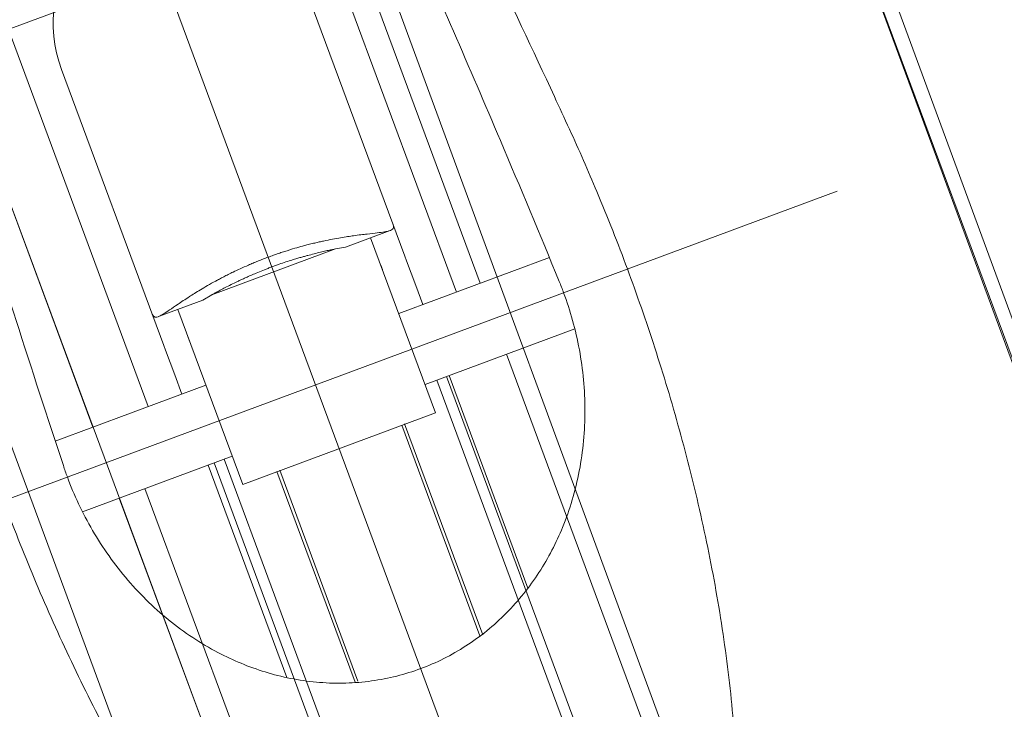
# Model space of a CAD drawing. Extents: x 168554 to 174410, y 515675 to 521218.
# Tile 41 of 110: x 171847.49 to 171854, y 518979.95 to 518984.51. Entities that reach past the tile are written whole.
import ezdxf

# ---------------------------------------------------------------- set-up
doc = ezdxf.new("R2010")
doc.units = 0
doc.header["$MEASUREMENT"] = 0
doc.layers.add('Algemeen - Fase Ontsluitingsweg - 1070 Ondergrond', color=7, linetype='Continuous', lineweight=9)
doc.layers.add('Algemeen - Fase Ontsluitingsweg - 1070 Ondergrond 2', color=7, linetype='Continuous', lineweight=9)

msp = doc.modelspace()

# ---------------------------------------------------------------- linework, layer by layer
at = {"layer": 'Algemeen - Fase Ontsluitingsweg - 1070 Ondergrond'}
for p, q in [((171850.9523, 518990.9392), (171861.6014, 518962.0283)), ((171850.8584, 518990.9046), (171861.5076, 518961.9938)), ((171848.0433, 518989.8677), (171858.6925, 518960.9568)), ((171865.681, 518934.083), (171845.3562, 518988.8669))]:
    msp.add_line(p, q, dxfattribs=at)
at = {"layer": 'Algemeen - Fase Ontsluitingsweg - 1070 Ondergrond 2'}
for p, q in [((171848.8811, 518996.2011), (171859.9846, 518966.2741)), ((171843.3905, 518994.1639), (171847.9727, 518981.8136)), ((171843.0055, 518993.6203), (171853.3944, 518965.6195)), ((171838.4825, 518981.1276), (171855.6256, 518987.488)), ((171849.3768, 518985.8806), (171850.5333, 518982.7636)), ((171849.2205, 518985.8209), (171850.3764, 518982.7054)), ((171847.1814, 518985.0643), (171848.3373, 518981.9489)), ((171849.3583, 518984.7669), (171850.0347, 518982.9436)), ((171847.7644, 518984.1756), (171848.4409, 518982.3522)), ((171849.643, 518983.0029), (171849.937, 518983.112)), ((171849.8086, 518983.0644), (171850.2379, 518981.9074)), ((171848.7575, 518982.6876), (171849.576, 518982.9913)), ((171849.576, 518982.9913), (171849.643, 518983.0029)), ((171850.9905, 518982.9333), (171849.9944, 518982.5637)), ((171850.0461, 518982.913), (171850.0347, 518982.9436)), ((171849.8754, 518982.8844), (171849.8867, 518982.8538)), ((171850.0461, 518982.913), (171850.1067, 518982.7496)), ((171850.1067, 518982.7496), (171850.1537, 518982.6228)), ((171848.7575, 518982.6876), (171848.6992, 518982.6527)), ((171848.4051, 518982.5436), (171848.6992, 518982.6527)), ((171848.9628, 518981.4343), (171848.5335, 518982.5913)), ((171848.6116, 518982.3808), (171848.6003, 518982.4114)), ((171851.1586, 518982.4623), (171850.1683, 518982.0949)), ((171848.4409, 518982.3522), (171848.4523, 518982.3216)), ((171848.5129, 518982.1582), (171848.4523, 518982.3216)), ((171850.7072, 518982.2949), (171858.7749, 518960.5503)), ((171848.5599, 518982.0315), (171848.5129, 518982.1582)), ((171850.3111, 518982.1479), (171852.5108, 518976.219)), ((171850.3277, 518982.1541), (171850.8488, 518980.7494)), ((171848.7193, 518982.0906), (171847.7232, 518981.721)), ((171852.4452, 518976.1947), (171850.2454, 518982.1235)), ((171850.2379, 518981.9074), (171848.9628, 518981.4343)), ((171850.0141, 518981.827), (171850.5308, 518980.4346)), ((171850.0329, 518981.834), (171850.5495, 518980.4415)), ((171848.8932, 518981.6218), (171847.9029, 518981.2544)), ((171849.255, 518980.158), (171848.7338, 518981.5627)), ((171848.7735, 518981.5774), (171850.7113, 518976.3545)), ((171850.7769, 518976.3789), (171848.8391, 518981.6018)), ((171849.1891, 518981.5209), (171849.7057, 518980.1285)), ((171849.2078, 518981.5279), (171849.7245, 518980.1354)), ((171848.3154, 518981.4075), (171853.9481, 518966.2257)), ((171848.3154, 518981.4075), (171853.9481, 518966.2257)), ((171848.1466, 518981.3448), (171853.7794, 518966.1631))]:
    msp.add_line(p, q, dxfattribs=at)
at = {"layer": 'Algemeen - Fase Ontsluitingsweg - 1070 Ondergrond 2', "ltscale": 0.5}
for p, q in [((171851.298, 518977.095), (171847.9009, 518986.2513)), ((171852.8927, 518983.3724), (171846.2268, 518980.8992))]:
    msp.add_line(p, q, dxfattribs=at)
at = {"layer": 'Algemeen - Fase Ontsluitingsweg - 1070 Ondergrond 2'}
msp.add_ellipse((171848.5613, 518984.4712), major_axis=(0.3002, -0.8092), ratio=0.984808, start_param=1.570796, end_param=4.712389, dxfattribs=at)
for points, knots in [([(171847.069, 518982.2783), (171847.0473, 518982.3542), (171847.0257, 518982.4299), (171846.9122, 518982.8301), (171846.8196, 518983.1632), (171846.6351, 518983.8422), (171846.5433, 518984.1881), (171846.3628, 518984.8886), (171846.274, 518985.2433), (171846.145, 518985.779), (171846.1026, 518985.9581), (171846.0197, 518986.3171), (171845.979, 518986.497), (171845.8998, 518986.8569), (171845.8612, 518987.0369), (171845.7864, 518987.3966), (171845.7503, 518987.5763), (171845.6809, 518987.935), (171845.6476, 518988.114), (171845.5845, 518988.4708), (171845.5546, 518988.6486), (171845.4991, 518989.0027), (171845.4733, 518989.1789), (171845.4385, 518989.4419), (171845.4276, 518989.5293), (171845.4071, 518989.7037), (171845.3975, 518989.7906), (171845.3801, 518989.9639), (171845.3722, 518990.0503), (171845.3583, 518990.2226), (171845.3522, 518990.3084), (171845.3424, 518990.4795), (171845.3387, 518990.5648), (171845.3338, 518990.7349), (171845.3328, 518990.8196), (171845.3342, 518990.9823), (171845.3364, 518991.0643), (171845.3434, 518991.1895), (171845.3464, 518991.2316), (171845.3538, 518991.3159), (171845.3582, 518991.3582), (171845.3689, 518991.4423), (171845.3751, 518991.4841), (171845.3898, 518991.5667), (171845.3982, 518991.6075), (171845.4176, 518991.6874), (171845.4286, 518991.7266), (171845.4477, 518991.7837), (171845.4544, 518991.8024), (171845.4689, 518991.8392), (171845.4766, 518991.8573), (171845.4969, 518991.9006), (171845.5108, 518991.9269), (171845.5345, 518991.965), (171845.543, 518991.9775), (171845.5608, 518992.0017), (171845.5703, 518992.0134), (171845.5902, 518992.0358), (171845.6007, 518992.0465), (171845.6226, 518992.0664), (171845.6341, 518992.0757), (171845.6578, 518992.0926), (171845.6702, 518992.1003), (171845.6955, 518992.1138), (171845.7085, 518992.1196), (171845.7351, 518992.1295), (171845.7488, 518992.1335), (171845.7768, 518992.1398), (171845.7911, 518992.1421), (171845.8202, 518992.1448), (171845.8349, 518992.1452), (171845.8645, 518992.1444), (171845.8794, 518992.1431), (171845.9091, 518992.1392), (171845.9239, 518992.1364), (171845.9533, 518992.1297), (171845.9678, 518992.1257), (171846.0107, 518992.1124), (171846.0383, 518992.1015), (171846.0819, 518992.0819), (171846.0996, 518992.0732), (171846.1346, 518992.0547), (171846.1519, 518992.045), (171846.2036, 518992.0141), (171846.2375, 518991.9916), (171846.3044, 518991.9437), (171846.3373, 518991.9183), (171846.4023, 518991.8652), (171846.4343, 518991.8376), (171846.4973, 518991.7808), (171846.5282, 518991.7517), (171846.5888, 518991.6925), (171846.6185, 518991.6626), (171846.7055, 518991.5722), (171846.7606, 518991.5115), (171846.8678, 518991.3892), (171846.9223, 518991.3242), (171847.0295, 518991.1922), (171847.0823, 518991.1251), (171847.1865, 518990.989), (171847.238, 518990.92), (171847.3397, 518990.7803), (171847.3901, 518990.7097), (171847.4899, 518990.5669), (171847.5394, 518990.4948), (171847.6376, 518990.3493), (171847.6863, 518990.2759), (171847.8314, 518990.0538), (171847.9269, 518989.9034), (171848.1157, 518989.5988), (171848.2091, 518989.4445), (171848.394, 518989.1329), (171848.4855, 518988.9756), (171848.6668, 518988.6584), (171848.7566, 518988.4986), (171848.9346, 518988.1772), (171849.0228, 518988.0156), (171849.1974, 518987.6911), (171849.2839, 518987.5282), (171849.4552, 518987.202), (171849.54, 518987.0386), (171849.7915, 518986.5484), (171849.9556, 518986.2217), (171850.2757, 518985.5729), (171850.4317, 518985.2508), (171850.7348, 518984.6158), (171850.8818, 518984.3029), (171851.0568, 518983.9255), (171851.0898, 518983.8541), (171851.1229, 518983.7824)], [1832.785454, 1832.785454, 1832.785454, 1832.785454, 1856.393265, 1856.393265, 1957.783899, 1957.783899, 2059.174532, 2059.174532, 2160.565165, 2160.565165, 2211.260482, 2211.260482, 2261.955799, 2261.955799, 2312.651115, 2312.651115, 2363.346432, 2363.346432, 2414.041749, 2414.041749, 2464.737065, 2464.737065, 2515.432382, 2515.432382, 2540.78004, 2540.78004, 2566.127699, 2566.127699, 2591.475357, 2591.475357, 2616.823015, 2616.823015, 2642.170674, 2642.170674, 2667.518332, 2667.518332, 2690.9729, 2690.9729, 2702.700184, 2702.700184, 2714.427468, 2714.427468, 2726.154752, 2726.154752, 2737.882036, 2737.882036, 2749.60932, 2749.60932, 2755.472962, 2755.472962, 2761.336604, 2761.336604, 2769.825245, 2769.825245, 2774.069565, 2774.069565, 2778.313885, 2778.313885, 2782.558206, 2782.558206, 2786.802526, 2786.802526, 2791.046846, 2791.046846, 2795.291167, 2795.291167, 2799.535487, 2799.535487, 2803.779807, 2803.779807, 2808.024128, 2808.024128, 2812.268448, 2812.268448, 2816.512768, 2816.512768, 2820.757088, 2820.757088, 2829.245729, 2829.245729, 2835.109371, 2835.109371, 2840.973013, 2840.973013, 2852.700297, 2852.700297, 2864.427581, 2864.427581, 2876.154865, 2876.154865, 2887.882149, 2887.882149, 2899.609433, 2899.609433, 2923.064001, 2923.064001, 2948.41166, 2948.41166, 2973.759318, 2973.759318, 2999.106976, 2999.106976, 3024.454635, 3024.454635, 3049.802293, 3049.802293, 3075.149951, 3075.149951, 3125.845268, 3125.845268, 3176.540585, 3176.540585, 3227.235901, 3227.235901, 3277.931218, 3277.931218, 3328.626535, 3328.626535, 3379.321851, 3379.321851, 3430.017168, 3430.017168, 3531.407801, 3531.407801, 3632.798435, 3632.798435, 3734.189068, 3734.189068, 3757.796884, 3757.796884, 3757.796884, 3757.796884]), ([(171851.0554, 518982.776), (171850.9281, 518983.0853), (171850.7985, 518983.3958), (171850.5645, 518983.9473), (171850.4609, 518984.1883), (171850.2514, 518984.6697), (171850.1453, 518984.9103), (171849.9308, 518985.39), (171849.8223, 518985.6293), (171849.603, 518986.1056), (171849.4922, 518986.3427), (171849.2682, 518986.814), (171849.1551, 518987.0482), (171848.9263, 518987.5128), (171848.8107, 518987.7432), (171848.5769, 518988.1993), (171848.4587, 518988.4249), (171848.2791, 518988.7591), (171848.2188, 518988.8698), (171848.0974, 518989.0896), (171848.0363, 518989.1986), (171847.913, 518989.4151), (171847.8508, 518989.5224), (171847.7254, 518989.7351), (171847.662, 518989.8405), (171847.5339, 518990.0491), (171847.4691, 518990.1523), (171847.3377, 518990.3562), (171847.271, 518990.4569), (171847.17, 518990.6046), (171847.1357, 518990.654), (171847.0649, 518990.7539), (171847.0284, 518990.8043), (171846.9537, 518990.9053), (171846.9154, 518990.9559), (171846.8371, 518991.0563), (171846.7971, 518991.1062), (171846.7156, 518991.2041), (171846.6741, 518991.2522), (171846.5895, 518991.3458), (171846.5465, 518991.3911), (171846.4806, 518991.4563), (171846.4584, 518991.4775), (171846.4135, 518991.5188), (171846.3909, 518991.5389), (171846.3448, 518991.5776), (171846.3215, 518991.5963), (171846.274, 518991.632), (171846.2499, 518991.6489), (171846.172, 518991.699), (171846.1107, 518991.7316), (171846.0163, 518991.7589), (171845.9844, 518991.7645), (171845.9373, 518991.7651), (171845.9217, 518991.764), (171845.8909, 518991.759), (171845.8758, 518991.755), (171845.8609, 518991.7495), (171845.8461, 518991.744), (171845.8321, 518991.7371), (171845.8055, 518991.7209), (171845.7929, 518991.7115), (171845.7576, 518991.6803), (171845.737, 518991.6553), (171845.6833, 518991.5731), (171845.6581, 518991.5084), (171845.6317, 518991.4196), (171845.6245, 518991.391), (171845.6118, 518991.333), (171845.6063, 518991.3036), (171845.5966, 518991.2442), (171845.5925, 518991.2142), (171845.5854, 518991.1537), (171845.5825, 518991.1231), (171845.575, 518991.0307), (171845.572, 518990.9682), (171845.5689, 518990.8422), (171845.5689, 518990.7787), (171845.571, 518990.6512), (171845.5732, 518990.5874), (171845.5793, 518990.4602), (171845.5833, 518990.3969), (171845.5925, 518990.2716), (171845.5978, 518990.2096), (171845.6092, 518990.0877), (171845.6154, 518990.0278), (171845.6352, 518989.85), (171845.6504, 518989.7302), (171845.6837, 518989.4899), (171845.702, 518989.3694), (171845.7409, 518989.1277), (171845.7616, 518989.0065), (171845.8053, 518988.7634), (171845.8282, 518988.6416), (171845.8759, 518988.3971), (171845.9007, 518988.2745), (171845.952, 518988.0288), (171845.9785, 518987.9056), (171846.0603, 518987.5351), (171846.1179, 518987.2869), (171846.2381, 518986.7887), (171846.3008, 518986.5387), (171846.4304, 518986.0373), (171846.4974, 518985.786), (171846.635, 518985.2827), (171846.7057, 518985.0307), (171846.8502, 518984.5266), (171846.924, 518984.2745), (171847.0743, 518983.7709), (171847.1508, 518983.5194), (171847.306, 518983.0177), (171847.3847, 518982.7675), (171847.567, 518982.1968), (171847.6713, 518981.877), (171847.7766, 518981.5595)], [-993.435869, -993.435869, -993.435869, -993.435869, -900.34706, -900.34706, -828.210337, -828.210337, -756.073613, -756.073613, -683.936889, -683.936889, -611.800165, -611.800165, -539.663442, -539.663442, -467.526718, -467.526718, -395.389994, -395.389994, -359.321632, -359.321632, -323.25327, -323.25327, -287.184909, -287.184909, -251.116547, -251.116547, -215.048185, -215.048185, -178.979823, -178.979823, -161.350166, -161.350166, -143.72051, -143.72051, -126.090853, -126.090853, -108.461196, -108.461196, -90.83154, -90.83154, -73.201883, -73.201883, -64.387055, -64.387055, -55.572226, -55.572226, -46.757398, -46.757398, -37.94257, -37.94257, -18.971285, -18.971285, -9.485642, -9.485642, -4.742821, -4.742821, 0, 0, 0, 4.742821, 4.742821, 9.485642, 9.485642, 18.971285, 18.971285, 37.94257, 37.94257, 46.757398, 46.757398, 55.572226, 55.572226, 64.387055, 64.387055, 73.201883, 73.201883, 90.83154, 90.83154, 108.461196, 108.461196, 126.090853, 126.090853, 143.72051, 143.72051, 161.350166, 161.350166, 178.979823, 178.979823, 215.048185, 215.048185, 251.116547, 251.116547, 287.184909, 287.184909, 323.25327, 323.25327, 359.321632, 359.321632, 395.389994, 395.389994, 467.526718, 467.526718, 539.663442, 539.663442, 611.800165, 611.800165, 683.936889, 683.936889, 756.073613, 756.073613, 828.210337, 828.210337, 900.34706, 900.34706, 993.435879, 993.435879, 993.435879, 993.435879]), ([(171851.1229, 518983.7824), (171851.1865, 518983.6444), (171851.247, 518983.5065), (171851.3767, 518983.1972), (171851.444, 518983.0263), (171851.5689, 518982.6895), (171851.6295, 518982.5158), (171851.7447, 518982.1603), (171851.7995, 518981.9785), (171851.9014, 518981.6092), (171851.9486, 518981.4216), (171852.0339, 518981.0432), (171852.0719, 518980.8524), (171852.1372, 518980.4697), (171852.1644, 518980.2779), (171852.1958, 518979.9914), (171852.2047, 518979.896), (171852.2191, 518979.7059), (171852.2246, 518979.6112), (171852.2319, 518979.4226), (171852.2337, 518979.3288), (171852.2333, 518979.1423), (171852.2311, 518979.0496), (171852.2222, 518978.8657), (171852.2155, 518978.7744), (171852.1971, 518978.5936), (171852.1854, 518978.504), (171852.1571, 518978.3325), (171852.1401, 518978.246), (171852.1084, 518978.1149), (171852.0969, 518978.071), (171852.0715, 518977.9835), (171852.0578, 518977.9399), (171852.028, 518977.8535), (171852.0119, 518977.8108), (171851.9774, 518977.727), (171851.9589, 518977.6859), (171851.9196, 518977.6059), (171851.8987, 518977.567), (171851.8547, 518977.492), (171851.8315, 518977.456), (171851.7927, 518977.4011), (171851.7774, 518977.3806), (171851.745, 518977.3399), (171851.728, 518977.3197), (171851.6923, 518977.2802), (171851.6736, 518977.2608), (171851.6348, 518977.2234), (171851.6147, 518977.2054), (171851.5731, 518977.171), (171851.5516, 518977.1546), (171851.5076, 518977.1238), (171851.4851, 518977.1094), (171851.4393, 518977.0829), (171851.4161, 518977.0707), (171851.3693, 518977.0486), (171851.3457, 518977.0387), (171851.2987, 518977.0213), (171851.2744, 518977.0134), (171851.2245, 518976.9996), (171851.1989, 518976.9936), (171851.1469, 518976.9839), (171851.1204, 518976.9802), (171851.067, 518976.9748), (171851.0401, 518976.9732), (171850.9861, 518976.9722), (171850.959, 518976.9727), (171850.9052, 518976.9757), (171850.8785, 518976.9782), (171850.8256, 518976.9849), (171850.7996, 518976.9891), (171850.7485, 518976.9988), (171850.7235, 518977.0044), (171850.6583, 518977.0207), (171850.6172, 518977.0329), (171850.5349, 518977.061), (171850.4937, 518977.0769), (171850.4117, 518977.1119), (171850.3709, 518977.131), (171850.2901, 518977.172), (171850.2501, 518977.1939), (171850.1711, 518977.2399), (171850.1323, 518977.264), (171850.056, 518977.3138), (171850.0186, 518977.3395), (171849.9091, 518977.4182), (171849.8398, 518977.4727), (171849.7064, 518977.5843), (171849.6391, 518977.6445), (171849.5072, 518977.7696), (171849.4426, 518977.8344), (171849.3159, 518977.968), (171849.2538, 518978.0368), (171849.1318, 518978.1779), (171849.072, 518978.2502), (171848.9546, 518978.3979), (171848.8969, 518978.4733), (171848.7839, 518978.6268), (171848.7284, 518978.7049), (171848.5653, 518978.9426), (171848.4608, 518979.1057), (171848.2607, 518979.4383), (171848.1651, 518979.6078), (171847.9829, 518979.9503), (171847.8963, 518980.1232), (171847.7327, 518980.4696), (171847.6556, 518980.6432), (171847.5111, 518980.9878), (171847.4437, 518981.159), (171847.3188, 518981.4957), (171847.2583, 518981.6692), (171847.1548, 518981.9882), (171847.1108, 518982.1322), (171847.069, 518982.2783)], [495.854397, 495.854397, 495.854397, 495.854397, 538.837657, 538.837657, 592.780519, 592.780519, 646.811801, 646.811801, 700.843083, 700.843083, 754.874365, 754.874365, 808.905648, 808.905648, 862.93693, 862.93693, 889.952571, 889.952571, 916.968212, 916.968212, 943.983853, 943.983853, 970.999494, 970.999494, 998.015135, 998.015135, 1025.030776, 1025.030776, 1050.326383, 1050.326383, 1062.974187, 1062.974187, 1075.621991, 1075.621991, 1088.269795, 1088.269795, 1100.917598, 1100.917598, 1113.565402, 1113.565402, 1126.213206, 1126.213206, 1133.735927, 1133.735927, 1141.258647, 1141.258647, 1148.781368, 1148.781368, 1156.304089, 1156.304089, 1163.82681, 1163.82681, 1171.34953, 1171.34953, 1178.872251, 1178.872251, 1186.394972, 1186.394972, 1193.917692, 1193.917692, 1201.440413, 1201.440413, 1208.963134, 1208.963134, 1216.485855, 1216.485855, 1224.008575, 1224.008575, 1231.531296, 1231.531296, 1239.054017, 1239.054017, 1246.576737, 1246.576737, 1259.224541, 1259.224541, 1271.872345, 1271.872345, 1284.520149, 1284.520149, 1297.167953, 1297.167953, 1309.815756, 1309.815756, 1322.46356, 1322.46356, 1347.759168, 1347.759168, 1374.774809, 1374.774809, 1401.79045, 1401.79045, 1428.806091, 1428.806091, 1455.821732, 1455.821732, 1482.837373, 1482.837373, 1509.853014, 1509.853014, 1563.884296, 1563.884296, 1617.915578, 1617.915578, 1671.94686, 1671.94686, 1725.978142, 1725.978142, 1780.009424, 1780.009424, 1833.952286, 1833.952286, 1876.935551, 1876.935551, 1876.935551, 1876.935551]), ([(171849.1309, 518982.9361), (171849.1424, 518982.9403), (171849.1539, 518982.9445), (171849.1767, 518982.9526), (171849.188, 518982.9565), (171849.2102, 518982.9641), (171849.2211, 518982.9678), (171849.2426, 518982.9747), (171849.253, 518982.9781), (171849.2836, 518982.9876), (171849.3029, 518982.9934), (171849.3387, 518983.0037), (171849.3552, 518983.0083), (171849.3819, 518983.0154), (171849.3936, 518983.0185), (171849.4166, 518983.0243), (171849.4278, 518983.027), (171849.4492, 518983.0321), (171849.4595, 518983.0345), (171849.4788, 518983.0389), (171849.4879, 518983.0409), (171849.5172, 518983.0472), (171849.5374, 518983.0513), (171849.5755, 518983.0586), (171849.5935, 518983.0618), (171849.6269, 518983.0675), (171849.6424, 518983.07), (171849.6708, 518983.0743), (171849.6838, 518983.0762), (171849.7296, 518983.0826), (171849.7594, 518983.0862), (171849.8115, 518983.0922), (171849.8336, 518983.0946), (171849.8713, 518983.099), (171849.8868, 518983.101), (171849.9121, 518983.1052), (171849.922, 518983.1073), (171849.9436, 518983.1137), (171849.9523, 518983.1186), (171849.961, 518983.1317), (171849.9612, 518983.1398), (171849.9576, 518983.1514), (171849.9571, 518983.1527), (171849.9566, 518983.1541)], [0, 0, 0, 0, 3.683784, 3.683784, 7.367568, 7.367568, 11.051352, 11.051352, 14.735136, 14.735136, 22.102704, 22.102704, 29.470272, 29.470272, 35.287234, 35.287234, 41.104195, 41.104195, 46.921157, 46.921157, 52.738119, 52.738119, 67.370359, 67.370359, 82.002599, 82.002599, 96.634838, 96.634838, 111.267078, 111.267078, 153.873249, 153.873249, 196.47942, 196.47942, 239.08559, 239.08559, 281.691761, 281.691761, 357.570431, 357.570431, 433.4491, 433.4491, 442.974046, 442.974046, 442.974046, 442.974046]), ([(171849.576, 518982.9913), (171849.5698, 518982.9899), (171849.5633, 518982.9885), (171849.5483, 518982.9852), (171849.5391, 518982.9832), (171849.5188, 518982.9786), (171849.5077, 518982.9761), (171849.4837, 518982.9704), (171849.4707, 518982.9673), (171849.4428, 518982.9605), (171849.428, 518982.9567), (171849.4065, 518982.9511), (171849.4, 518982.9494), (171849.3863, 518982.9457), (171849.3789, 518982.9437), (171849.3635, 518982.9394), (171849.3555, 518982.9372), (171849.3388, 518982.9324), (171849.3302, 518982.9299), (171849.3115, 518982.9243), (171849.3003, 518982.9209), (171849.2759, 518982.9133), (171849.2627, 518982.9091), (171849.2345, 518982.8998), (171849.2195, 518982.8947), (171849.1959, 518982.8865), (171849.1879, 518982.8837), (171849.1716, 518982.8778), (171849.1632, 518982.8748), (171849.1464, 518982.8685), (171849.1381, 518982.8654), (171849.1219, 518982.8592), (171849.114, 518982.8561), (171849.0908, 518982.847), (171849.0761, 518982.841), (171849.0487, 518982.8297), (171849.0359, 518982.8242), (171849.0124, 518982.8141), (171849.0017, 518982.8094), (171848.9839, 518982.8014), (171848.9757, 518982.7977), (171848.96, 518982.7904), (171848.9524, 518982.7869), (171848.9379, 518982.7801), (171848.9311, 518982.7768), (171848.9182, 518982.7706), (171848.9122, 518982.7677), (171848.8922, 518982.758), (171848.8785, 518982.7511), (171848.853, 518982.7382), (171848.8411, 518982.732), (171848.8192, 518982.7206), (171848.8091, 518982.7153), (171848.7908, 518982.7055), (171848.7825, 518982.7011), (171848.769, 518982.6938), (171848.7631, 518982.6907), (171848.7575, 518982.6876)], [1464.795439, 1464.795439, 1464.795439, 1464.795439, 1474.835745, 1474.835745, 1487.083075, 1487.083075, 1499.330405, 1499.330405, 1511.577735, 1511.577735, 1523.825065, 1523.825065, 1528.457609, 1528.457609, 1533.090154, 1533.090154, 1537.722699, 1537.722699, 1542.355243, 1542.355243, 1547.74796, 1547.74796, 1553.140676, 1553.140676, 1558.533393, 1558.533393, 1561.229752, 1561.229752, 1563.92611, 1563.92611, 1566.622468, 1566.622468, 1569.318827, 1569.318827, 1574.711543, 1574.711543, 1580.10426, 1580.10426, 1585.496977, 1585.496977, 1590.129521, 1590.129521, 1594.762066, 1594.762066, 1599.39461, 1599.39461, 1604.027155, 1604.027155, 1616.274485, 1616.274485, 1628.521815, 1628.521815, 1640.769145, 1640.769145, 1653.016475, 1653.016475, 1663.056781, 1663.056781, 1663.056781, 1663.056781]), ([(171848.3628, 518982.5627), (171848.3633, 518982.5614), (171848.3638, 518982.5601), (171848.3687, 518982.549), (171848.3741, 518982.5429), (171848.3893, 518982.5387), (171848.399, 518982.5406), (171848.4195, 518982.5499), (171848.4284, 518982.5547), (171848.4504, 518982.5681), (171848.4634, 518982.5767), (171848.4949, 518982.5979), (171848.5132, 518982.6105), (171848.5566, 518982.6399), (171848.5816, 518982.6567), (171848.6204, 518982.6817), (171848.6314, 518982.6887), (171848.6559, 518982.704), (171848.6692, 518982.7122), (171848.6983, 518982.7297), (171848.714, 518982.7389), (171848.7476, 518982.7583), (171848.7656, 518982.7683), (171848.792, 518982.7827), (171848.8001, 518982.7871), (171848.8176, 518982.7964), (171848.827, 518982.8013), (171848.8466, 518982.8114), (171848.8569, 518982.8166), (171848.878, 518982.8272), (171848.8889, 518982.8325), (171848.9138, 518982.8445), (171848.9293, 518982.8518), (171848.9632, 518982.8674), (171848.9815, 518982.8756), (171849.0109, 518982.8883), (171849.0211, 518982.8926), (171849.0419, 518982.9012), (171849.0525, 518982.9056), (171849.0743, 518982.9144), (171849.0854, 518982.9187), (171849.108, 518982.9275), (171849.1194, 518982.9318), (171849.1309, 518982.9361)], [-442.974046, -442.974046, -442.974046, -442.974046, -433.4491, -433.4491, -357.570431, -357.570431, -281.691761, -281.691761, -239.08559, -239.08559, -196.47942, -196.47942, -153.873249, -153.873249, -111.267078, -111.267078, -96.634838, -96.634838, -82.002599, -82.002599, -67.370359, -67.370359, -52.738119, -52.738119, -46.921157, -46.921157, -41.104195, -41.104195, -35.287234, -35.287234, -29.470272, -29.470272, -22.102704, -22.102704, -14.735136, -14.735136, -11.051352, -11.051352, -7.367568, -7.367568, -3.683784, -3.683784, 0, 0, 0, 0]), ([(171847.7766, 518981.5595), (171847.785, 518981.534), (171847.7939, 518981.5089), (171847.8251, 518981.4247), (171847.85, 518981.3652), (171847.9056, 518981.247), (171847.9363, 518981.1883), (171848.0034, 518981.0732), (171848.0397, 518981.0166), (171848.1176, 518980.9068), (171848.1592, 518980.8535), (171848.247, 518980.7512), (171848.2933, 518980.7021), (171848.39, 518980.6089), (171848.4404, 518980.5649), (171848.5444, 518980.4825), (171848.598, 518980.4442), (171848.7075, 518980.3739), (171848.7634, 518980.3419), (171848.8684, 518980.2885), (171848.919, 518980.2655), (171849.0234, 518980.2238), (171849.0771, 518980.2052), (171849.1869, 518980.1731), (171849.2429, 518980.1597), (171849.3564, 518980.1386), (171849.4137, 518980.131), (171849.5288, 518980.1218), (171849.5865, 518980.1203), (171849.7015, 518980.1236), (171849.7586, 518980.1284), (171849.8713, 518980.144), (171849.9269, 518980.1548), (171850.0354, 518980.1822), (171850.0883, 518980.1987), (171850.1907, 518980.2367), (171850.2416, 518980.2587), (171850.3417, 518980.3087), (171850.3908, 518980.3367), (171850.4864, 518980.3984), (171850.5329, 518980.4321), (171850.6221, 518980.5046), (171850.6649, 518980.5434), (171850.7462, 518980.6253), (171850.7847, 518980.6685), (171850.8569, 518980.7585), (171850.8906, 518980.8052), (171850.9529, 518980.9011), (171850.9815, 518980.9503), (171851.0334, 518981.05), (171851.0568, 518981.1004), (171851.1016, 518981.2094), (171851.123, 518981.2701), (171851.1602, 518981.3948), (171851.1758, 518981.4588), (171851.2009, 518981.5891), (171851.2104, 518981.6554), (171851.2229, 518981.789), (171851.226, 518981.8564), (171851.2258, 518981.9913), (171851.2226, 518982.0588), (171851.21, 518982.1929), (171851.2007, 518982.2594), (171851.1764, 518982.3904), (171851.1614, 518982.4549), (171851.1265, 518982.5808), (171851.1065, 518982.6422), (171851.0753, 518982.7263), (171851.0656, 518982.7512), (171851.0554, 518982.776)], [275.167693, 275.167693, 275.167693, 275.167693, 283.125213, 283.125213, 302.150613, 302.150613, 321.176013, 321.176013, 340.201413, 340.201413, 359.226813, 359.226813, 378.252213, 378.252213, 397.277613, 397.277613, 416.303013, 416.303013, 435.328413, 435.328413, 451.705839, 451.705839, 468.083265, 468.083265, 484.460691, 484.460691, 500.838117, 500.838117, 517.215543, 517.215543, 533.592969, 533.592969, 549.970395, 549.970395, 566.34782, 566.34782, 582.725246, 582.725246, 599.102672, 599.102672, 615.480098, 615.480098, 631.857524, 631.857524, 648.23495, 648.23495, 664.612376, 664.612376, 680.989802, 680.989802, 697.367227, 697.367227, 716.392627, 716.392627, 735.418027, 735.418027, 754.443427, 754.443427, 773.468827, 773.468827, 792.494227, 792.494227, 811.519627, 811.519627, 830.545027, 830.545027, 849.570427, 849.570427, 857.527959, 857.527959, 857.527959, 857.527959])]:
    msp.add_open_spline(points, degree=3, knots=knots, dxfattribs=at)

doc.saveas('drawing.dxf')
